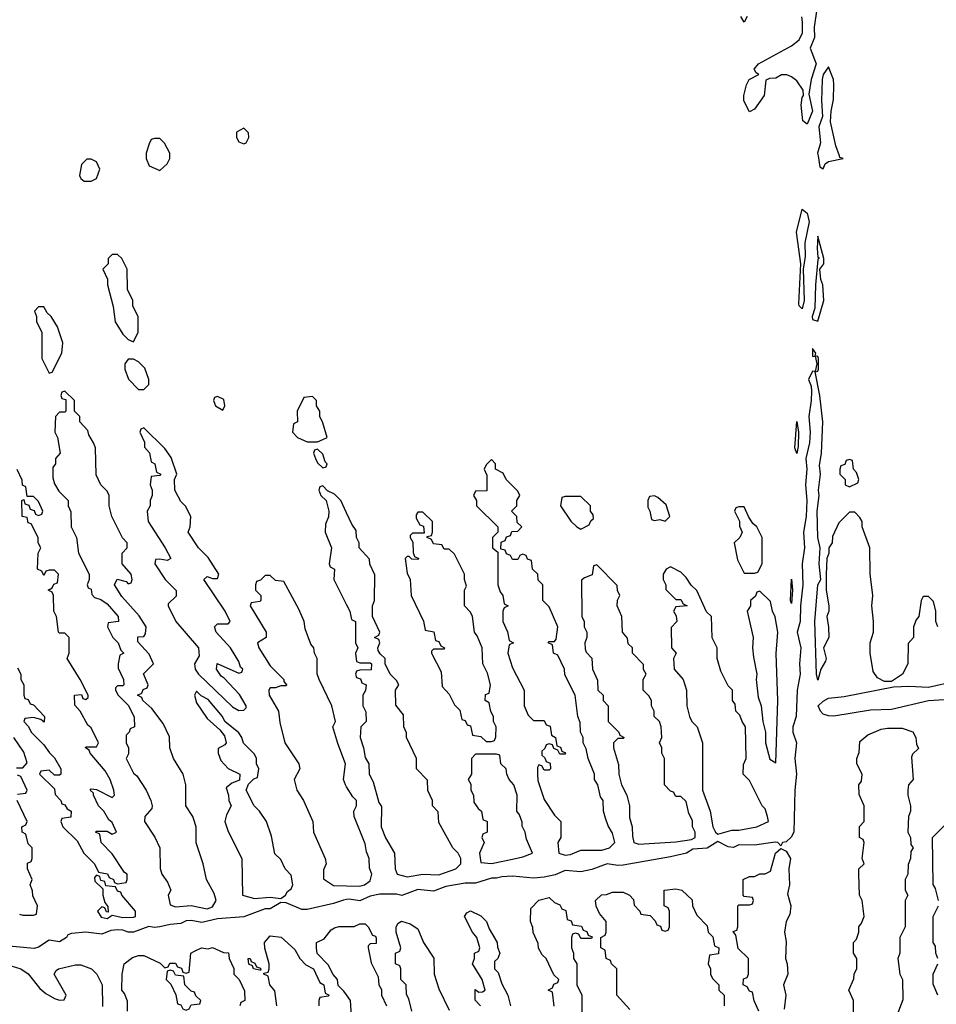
# Model space of a CAD drawing. Header units: inches. Extents: x 2769379 to 2883802, y 684208 to 828654.
# Tile 221 of 256: x 2838758 to 2842240, y 756776 to 760518. Entities that reach past the tile are written whole.
import ezdxf

# ---------------------------------------------------------------- set-up
doc = ezdxf.new("R2010")
doc.units = ezdxf.units.IN
doc.header["$MEASUREMENT"] = 0
for name, color, linetype in [('C8735', 7, 'Continuous'), ('C8736', 7, 'Continuous'), ('C8745', 7, 'Continuous'), ('C8746', 7, 'Continuous')]:
    doc.layers.add(name, color=color, linetype=linetype)

msp = doc.modelspace()

# ---------------------------------------------------------------- linework, layer by layer
at = {"layer": 'C8735', "color": 2, "elevation": 2}
for points in [[(2839238, 760000), (2839238, 759990), (2839250, 759962), (2839290, 759944.7), (2839318, 759970), (2839328, 759990), (2839328, 760000)], [(2838750, 758054), (2838762, 758030), (2838762, 758010), (2838774, 757990), (2838774, 757950), (2838778, 757938), (2838790, 757934), (2838798, 757918), (2838810, 757914), (2838852, 757870), (2838851.6, 757848.4), (2838838, 757858), (2838810, 757866), (2838778, 757862), (2838774, 757850), (2838792, 757832), (2838802, 757810), (2838850, 757762), (2838870.9, 757730.9), (2838890, 757712), (2838914, 757670), (2838914, 757650), (2838910, 757646), (2838890, 757646), (2838870, 757666), (2838838, 757662), (2838834, 757650), (2838890, 757594), (2838892.7, 757572.7), (2838914, 757550), (2838918, 757538), (2838930, 757534), (2838938, 757518), (2838954, 757510), (2838952.7, 757487.3), (2838918, 757482), (2838914, 757470), (2838922, 757450), (2838976.9, 757396.9), (2839002, 757350), (2839042, 757310), (2839058, 757278), (2839091.6, 757271.6), (2839098, 757258), (2839114, 757250), (2839118, 757238), (2839130, 757234), (2839162, 757238), (2839166, 757250), (2839166, 757270), (2839156.4, 757276.4), (2839110, 757348), (2839068, 757390), (2839062, 757422), (2839046, 757430), (2839050, 757434), (2839090, 757434), (2839110, 757422), (2839126, 757430), (2839110, 757466), (2839096.4, 757476.4), (2839078, 757510), (2839058, 757530), (2839038, 757570), (2839038, 757578), (2839026, 757590), (2839030, 757594), (2839050, 757592), (2839110, 757562), (2839118, 757570), (2839115.3, 757590), (2839102, 757630), (2839083.1, 757663.1), (2839026, 757730), (2839022, 757742), (2839008, 757750), (2839010, 757754), (2839050, 757754), (2839058, 757770), (2839030, 757826), (2839016.4, 757836.4), (2838988, 757890), (2838967.3, 757912.7), (2838966, 757950), (2838992.7, 757952.7), (2838998, 757938), (2839010, 757934), (2839018, 757942), (2839018, 757950), (2838988, 758010), (2838938, 758090), (2838946, 758110), (2838946, 758170), (2838930, 758186), (2838910, 758186), (2838906, 758190), (2838898, 758250), (2838888, 758270), (2838886, 758330), (2838882, 758342), (2838866, 758350), (2838882, 758358), (2838887.3, 758372.7), (2838902, 758378), (2838906, 758410), (2838890, 758426), (2838870, 758426), (2838858, 758422), (2838850, 758406), (2838842, 758422), (2838826, 758430), (2838828, 758490), (2838838, 758510), (2838828, 758530), (2838828, 758550), (2838802, 758602), (2838790, 758606), (2838786, 758626), (2838768, 758630), (2838766, 758690), (2838774, 758694), (2838778, 758678), (2838792.7, 758672.7), (2838798, 758658), (2838812.7, 758652.7), (2838818, 758638), (2838830, 758634), (2838842, 758638), (2838846, 758650), (2838830, 758686), (2838810, 758706), (2838786, 758706), (2838782, 758742), (2838768.4, 758748.4), (2838767.3, 758767.3), (2838748.4, 758808.4)], [(2840000, 758643.5), (2839978, 758690), (2839954.6, 758714.6), (2839927.3, 758727.3), (2839910, 758746), (2839898, 758742), (2839894, 758730), (2839902, 758710), (2839922, 758690), (2839932, 758650), (2839931.6, 758628.4), (2839919.6, 758600.4), (2839918, 758570), (2839942, 758510), (2839934, 758450), (2839938, 758438), (2839954, 758430), (2839952, 758390), (2840000, 758294)], [(2840000, 757602.5), (2839995.3, 757610), (2839988.7, 757630), (2839995.3, 757690), (2839966.3, 757766.3), (2839948, 757830), (2839958, 757850), (2839944, 757910), (2839895.3, 758010), (2839888.4, 758031.6), (2839888, 758090), (2839878, 758110), (2839875.3, 758130), (2839864, 758144), (2839843.1, 758203.1), (2839839, 758230), (2839818, 758278), (2839762, 758382), (2839730, 758386), (2839710, 758406), (2839690, 758406), (2839672.7, 758387.3), (2839658, 758382), (2839654, 758370), (2839654, 758350), (2839674, 758330), (2839674, 758310), (2839670, 758306), (2839638, 758302), (2839634, 758290), (2839694, 758190), (2839694, 758170), (2839662, 758150), (2839666, 758130), (2839710, 758062), (2839762, 758010), (2839762, 758002), (2839772, 757990), (2839770, 757986), (2839750, 757986), (2839730, 757978), (2839710, 757978), (2839704.7, 757970), (2839706, 757950), (2839741, 757890), (2839746.4, 757846.4), (2839764.7, 757770), (2839818, 757690), (2839822, 757670), (2839801, 757630), (2839811, 757590), (2839836, 757550), (2839872, 757470), (2839874, 757430), (2839918, 757330), (2839922, 757310), (2839912.7, 757287.3), (2839912.7, 757252.7), (2839950, 757227.3), (2840000, 757226.1)], [(2838746, 757674), (2838770, 757674), (2838786, 757694), (2838773.6, 757733.6), (2838735.3, 757790)], [(2838750, 757574), (2838782, 757578), (2838786, 757590), (2838762, 757642), (2838750, 757646)], [(2838758, 757118), (2838770, 757114), (2838810, 757114), (2838822, 757118), (2838826, 757150), (2838808.4, 757188.4), (2838807.3, 757207.3), (2838798, 757230), (2838806, 757250), (2838788, 757290), (2838788.4, 757311.6), (2838802, 757318), (2838806, 757330), (2838806, 757370), (2838790, 757386), (2838782, 757422), (2838768, 757430), (2838766, 757450), (2838782, 757458), (2838786, 757470), (2838748, 757550)], [(2840000, 757173.6), (2839988.2, 757171.8), (2839950, 757158.4), (2839850, 757135.6), (2839830, 757136.2), (2839770, 757161.2), (2839750, 757162), (2839710, 757138), (2839690, 757138), (2839610, 757107.8), (2839510, 757100.9), (2839450, 757086.6), (2839410, 757094.5), (2839390, 757092.7), (2839370, 757082.9), (2839330, 757079.5), (2839290, 757069.6), (2839270, 757067.3), (2839248.1, 757071.9), (2839190, 757049.6), (2839170, 757049.6), (2839150, 757058), (2839130, 757059.3), (2839104, 757056), (2839070, 757042), (2839010, 757049.4), (2838954.8, 757045.2), (2838940.7, 757039.3), (2838936, 757030), (2838910, 757013.2), (2838870, 757019.3), (2838830, 756992.7), (2838812.8, 756987.2), (2838690, 756999.5)], [(2840000, 756811.8), (2839990, 756826), (2839967.3, 756847.3), (2839966, 756870), (2839948.4, 756888.4), (2839930, 756926), (2839888.4, 756968.4), (2839886, 756990), (2839886, 757010), (2839915.3, 757024.7), (2839941.2, 757058.8), (2839953.6, 757066.4), (2839970, 757070.8), (2840000, 757071.2)], [(2839735.3, 756770), (2839727.3, 756827.3), (2839708, 756850), (2839702, 756882), (2839686, 756890), (2839686, 756894), (2839702, 756898), (2839706, 756910), (2839706, 756930), (2839688.9, 756988.9), (2839688.7, 757010), (2839710, 757036), (2839751, 757031), (2839803.6, 756983.6), (2839822, 756950), (2839845.4, 756925.4), (2839874, 756910), (2839898, 756858), (2839914, 756850), (2839918, 756818), (2839934, 756810), (2839930, 756806), (2839898, 756802), (2839894, 756790), (2839894, 756770)], [(2839168, 756750), (2839167.3, 756787.3), (2839156.4, 756816.4), (2839146, 756830), (2839148, 756890), (2839155.3, 756930), (2839186.3, 756953.7), (2839210, 756961), (2839230, 756961), (2839291.6, 756931.6), (2839310, 756914), (2839322, 756918), (2839328.4, 756931.6), (2839350, 756932), (2839358, 756918), (2839372.7, 756912.7), (2839378, 756898), (2839390, 756894), (2839402, 756898), (2839408.7, 756970), (2839422, 756978), (2839449.4, 756990.6), (2839474, 756986), (2839490, 756991.3), (2839532.7, 756972.7), (2839551.6, 756971.6), (2839554, 756950), (2839572, 756912), (2839572, 756890), (2839592, 756870), (2839612.7, 756827.3), (2839614, 756790), (2839598, 756782), (2839594, 756770)], [(2838730, 756920.7), (2838762, 756910), (2838790, 756891), (2838835.3, 756835.3), (2838856.9, 756816.9), (2838890, 756798), (2838910, 756792), (2838927.3, 756792.7), (2838935.3, 756810), (2838888.7, 756890), (2838896.4, 756903.6), (2838906, 756910), (2838970, 756926), (2838990, 756926), (2839030.7, 756910.7), (2839050.8, 756890.8), (2839072, 756850), (2839072.7, 756767.3)]]:
    msp.add_lwpolyline(points, dxfattribs=at)
for points in [[(2839030, 759988), (2839012.7, 759987.3), (2838992.7, 759967.3), (2838985.4, 759925.4), (2838990, 759914), (2839003.6, 759903.6), (2839030, 759904.7), (2839050, 759914), (2839062, 759950), (2839050, 759978)], [(2839130, 759626), (2839110, 759626), (2839094, 759610), (2839094, 759590), (2839074, 759570), (2839092, 759532), (2839092, 759510), (2839112.7, 759427.3), (2839121, 759370), (2839150, 759322), (2839170, 759302), (2839190, 759294), (2839208, 759330), (2839208, 759390), (2839188.4, 759428.4), (2839188, 759450), (2839167.3, 759492.7), (2839166, 759570), (2839146, 759610)], [(2838850, 759426), (2838830, 759426), (2838814, 759410), (2838822, 759390), (2838822, 759370), (2838842, 759330), (2838842, 759230), (2838870, 759174), (2838882, 759178), (2838918, 759250), (2838922, 759290), (2838902, 759350), (2838878, 759390), (2838863.1, 759403.1)], [(2839190, 759228), (2839170, 759228), (2839158, 759210), (2839158, 759190), (2839171.1, 759151.1), (2839210, 759112), (2839230, 759112), (2839248.4, 759131.6), (2839248.7, 759150), (2839233.6, 759193.6), (2839210, 759218)], [(2838930, 759106), (2838918, 759102), (2838914, 759090), (2838918, 759078), (2838934, 759074), (2838934, 759030), (2838930, 759026), (2838910, 759026), (2838894, 759010), (2838892, 758950), (2838902, 758930), (2838912, 758870), (2838894, 758850), (2838894, 758830), (2838883.6, 758816.4), (2838883.6, 758776.4), (2838890, 758754), (2838906.4, 758726.4), (2838942, 758690), (2838942, 758670), (2838952.7, 758647.3), (2838954, 758590), (2838974, 758550), (2838982, 758490), (2839022, 758410), (2839022, 758390), (2839014, 758370), (2839018, 758358), (2839030, 758354), (2839032.7, 758332.7), (2839042, 758322), (2839066, 758314), (2839090, 758298), (2839132, 758250), (2839134, 758230), (2839094, 758226), (2839092, 758210), (2839112, 758170), (2839132, 758150), (2839142, 758122), (2839154, 758110), (2839138, 758102), (2839132, 758070), (2839132.7, 758052.7), (2839152, 758010), (2839154, 757990), (2839150, 757986), (2839130, 757986), (2839122, 757978), (2839122, 757970), (2839132, 757950), (2839171.3, 757911.3), (2839192.7, 757867.3), (2839194, 757830), (2839178, 757822), (2839174, 757810), (2839162, 757798), (2839162, 757770), (2839172, 757750), (2839172, 757728), (2839162, 757710), (2839190, 757654), (2839203.6, 757643.6), (2839238, 757590), (2839256, 757550), (2839262, 757530), (2839259.6, 757520.4), (2839234, 757490), (2839232, 757470), (2839270.9, 757410.9), (2839291, 757370), (2839291.6, 757291.6), (2839298, 757270), (2839319.8, 757239.8), (2839332, 757210), (2839322, 757190), (2839330, 757154), (2839350, 757146), (2839409, 757151), (2839470, 757138.8), (2839490, 757146), (2839504, 757170), (2839496.5, 757196.5), (2839468, 757250), (2839455.3, 757310), (2839428.9, 757388.9), (2839428.4, 757448.4), (2839422, 757470), (2839415.3, 757490), (2839388.7, 757530), (2839388.7, 757610), (2839379, 757650), (2839342, 757710), (2839328, 757750), (2839327.3, 757792.7), (2839303.1, 757843.1), (2839260.4, 757900.4), (2839226, 757930), (2839222, 757942), (2839206, 757950), (2839222, 757958), (2839227.3, 757972.7), (2839242, 757978), (2839246, 757990), (2839228, 758032), (2839266, 758070), (2839250, 758106), (2839207.3, 758152.7), (2839207.3, 758172.7), (2839230, 758174), (2839236.4, 758183.6), (2839238, 758210), (2839212.5, 758252.5), (2839146, 758326), (2839118, 758370), (2839128.4, 758391.6), (2839162, 758382), (2839170, 758374), (2839182, 758378), (2839186, 758390), (2839182, 758410), (2839148, 758450), (2839148, 758490), (2839166, 758510), (2839166, 758530), (2839148.4, 758548.4), (2839108, 758630), (2839098, 758670), (2839098, 758710), (2839090, 758726), (2839066, 758750), (2839048.4, 758788.4), (2839046, 758890), (2839038, 758910), (2839020.4, 758940.4), (2839016.4, 758956.4), (2838986, 758990), (2838986, 759010), (2838966, 759030), (2838966, 759070)], [(2839510, 759086), (2839498, 759082), (2839494, 759070), (2839502, 759050), (2839530, 759034), (2839538, 759050), (2839534, 759074)], [(2839870, 759086), (2839838, 759082), (2839812, 759030), (2839814, 758990), (2839798, 758982), (2839794, 758950), (2839814, 758930), (2839850, 758914), (2839890, 758914), (2839910, 758922), (2839926, 758930), (2839910, 758986), (2839898, 759010), (2839898, 759030), (2839886, 759050), (2839886, 759070)], [(2839230, 758966), (2839218, 758962), (2839214, 758950), (2839232, 758912), (2839232.7, 758892.7), (2839251.6, 758871.6), (2839258, 758838), (2839272, 758830), (2839278, 758798), (2839294, 758790), (2839290, 758786), (2839258, 758782), (2839254, 758750), (2839262, 758730), (2839262, 758710), (2839254, 758690), (2839254, 758670), (2839242, 758650), (2839246, 758610), (2839311.3, 758510), (2839332, 758470), (2839318, 758462), (2839290, 758468), (2839274, 758466), (2839272, 758450), (2839311.3, 758390), (2839352, 758348), (2839352.7, 758327.3), (2839322, 758298), (2839322, 758290), (2839351.3, 758230), (2839438, 758130), (2839439.6, 758100.4), (2839422, 758070), (2839424.7, 758050), (2839438, 758030), (2839566.4, 757906.4), (2839590, 757892), (2839610, 757894), (2839618, 757902), (2839618, 757910), (2839593.6, 757953.6), (2839535.3, 758015.3), (2839523.1, 758023.1), (2839506, 758050), (2839508.7, 758071.3), (2839590, 758034), (2839602, 758038), (2839606, 758050), (2839596.4, 758056.4), (2839590, 758078), (2839559, 758130), (2839504, 758190), (2839498, 758210), (2839510, 758222), (2839550, 758222), (2839558, 758230), (2839539, 758270), (2839458, 758390), (2839470, 758402), (2839490, 758394), (2839510, 758394), (2839514, 758410), (2839473.6, 758473.6), (2839438, 758510), (2839398, 758570), (2839406, 758590), (2839408, 758630), (2839388.4, 758668.4), (2839370, 758686), (2839348, 758730), (2839346, 758770), (2839355.3, 758790), (2839333.6, 758853.6), (2839310, 758888)], [(2839890, 758886), (2839878, 758882), (2839874, 758870), (2839882, 758850), (2839890, 758834), (2839910, 758814), (2839922, 758818), (2839926, 758830), (2839918, 758838), (2839910, 758866)], [(2839430, 757966), (2839422, 757950), (2839430, 757922), (2839470, 757862), (2839518.8, 757818.8), (2839536, 757796), (2839542, 757770), (2839538, 757762), (2839512.7, 757747.3), (2839512, 757730), (2839522, 757702), (2839550, 757672), (2839594, 757650), (2839592.7, 757627.3), (2839563.6, 757616.4), (2839542, 757598), (2839551.1, 757571.1), (2839552, 757550), (2839562, 757530), (2839543.6, 757496.4), (2839538, 757470), (2839550, 757432), (2839602, 757330), (2839604.7, 757190), (2839650, 757178), (2839710, 757182.8), (2839750, 757178), (2839768, 757190), (2839775.3, 757204.7), (2839790, 757214), (2839795.3, 757230), (2839790, 757266), (2839766, 757290), (2839750, 757326), (2839727.3, 757347.3), (2839714.6, 757414.6), (2839695.3, 757470), (2839668.7, 757510), (2839648.7, 757530), (2839618, 757590), (2839627.3, 757612.7), (2839647.3, 757632.7), (2839662, 757638), (2839666, 757670), (2839658, 757690), (2839658, 757710), (2839650, 757726), (2839608, 757768), (2839602, 757790), (2839590, 757808), (2839538, 757850), (2839528, 757870), (2839474.6, 757934.6), (2839448, 757948)], [(2839050, 757266), (2839042, 757258), (2839043.6, 757243.6), (2839074, 757214), (2839074, 757190), (2839082, 757162), (2839092.7, 757147.3), (2839094, 757126), (2839087.3, 757127.3), (2839082, 757142), (2839070, 757146), (2839054, 757130), (2839067.1, 757107.1), (2839090, 757102), (2839110, 757114), (2839150, 757106), (2839190, 757106.8), (2839198, 757110), (2839198, 757130), (2839146, 757190), (2839142, 757202), (2839130, 757206), (2839122, 757222), (2839086, 757226), (2839082, 757242), (2839066, 757246), (2839062, 757262)], [(2839670, 756906), (2839646, 756910), (2839642, 756922), (2839628, 756928), (2839626, 756950), (2839634, 756950), (2839638, 756938), (2839652, 756932), (2839658, 756918), (2839672.7, 756912.7), (2839674, 756906)], [(2839330, 756906), (2839318, 756902), (2839314, 756870), (2839332, 756852), (2839351.6, 756811.6), (2839358, 756778), (2839370, 756774), (2839378, 756758), (2839390, 756754), (2839402, 756758), (2839410, 756774), (2839442, 756778), (2839446, 756790), (2839427.3, 756807.3), (2839422, 756822), (2839410, 756826), (2839386, 756850), (2839382, 756882), (2839350, 756886), (2839342, 756902)]]:
    msp.add_lwpolyline(points, close=True, dxfattribs=at)
at = {"layer": 'C8736', "color": 2, "elevation": 2}
msp.add_lwpolyline([(2839610, 760106), (2839582, 760090), (2839582, 760070), (2839590, 760054), (2839610, 760046), (2839618, 760050), (2839628, 760070), (2839627.3, 760087.3)], close=True, dxfattribs=at)
msp.add_lwpolyline([(2839328, 760000), (2839328, 760010), (2839308.4, 760048.4), (2839290, 760066), (2839270, 760066), (2839258, 760062), (2839250, 760046), (2839238, 760010), (2839238, 760000)], dxfattribs=at)
at = {"layer": 'C8745', "color": 2, "elevation": 2}
for points in [[(2841790.9, 760000), (2841798, 759958), (2841810, 759951.3), (2841818, 759970), (2841830, 759979.3), (2841886, 759990), (2841874, 759994), (2841871.8, 760000)], [(2842246, 758210), (2842238, 758230), (2842238, 758270), (2842230, 758306), (2842210, 758326), (2842190, 758326), (2842182, 758310), (2842174, 758250), (2842163.6, 758236.4), (2842154, 758210), (2842154, 758170), (2842132.7, 758147.3), (2842131.3, 758070), (2842111.3, 758030), (2842070, 758002), (2842043.1, 758003.1), (2842016.4, 758016.4), (2842000.4, 758040.4), (2841988.7, 758110), (2841988.7, 758150), (2842002, 758190), (2842002, 758230), (2841995.3, 758290), (2841999, 758330), (2841988.4, 758411.6), (2841988, 758510), (2841958, 758590), (2841958, 758610), (2841950, 758626), (2841930, 758646), (2841910, 758646), (2841870, 758606), (2841846, 758554), (2841844.7, 758530), (2841832, 758510), (2841832, 758490), (2841824.7, 758470), (2841822, 758410), (2841822, 758350), (2841831.3, 758290), (2841831.3, 758270), (2841824.7, 758250), (2841831.1, 758208.9), (2841831.3, 758170), (2841812, 758130), (2841822, 758090), (2841819.6, 758080.4), (2841802, 758050), (2841790, 758008), (2841785.2, 758030), (2841778.4, 758230), (2841789.7, 758370.3), (2841802, 758390), (2841795.3, 758450), (2841799, 758510), (2841789.6, 758549.6), (2841787.6, 758650), (2841794.5, 758710), (2841792.7, 758730), (2841799.5, 758790), (2841796.6, 758823.4), (2841803.7, 758870), (2841809.6, 758990), (2841798, 759090), (2841780.4, 759179.6), (2841790, 759182), (2841792.7, 759190), (2841792.3, 759230), (2841790, 759238), (2841780.4, 759240.4), (2841782, 759250), (2841770, 759268), (2841770, 759238), (2841779.6, 759239.6), (2841786, 759210), (2841779.6, 759180.4), (2841770, 759182), (2841754, 759150), (2841764.4, 759124.4), (2841766.1, 759106.1), (2841765.2, 759070), (2841755.6, 759010), (2841761.3, 758950), (2841758, 758910), (2841744.8, 758850), (2841747.9, 758810), (2841743.5, 758750), (2841748.7, 758690), (2841745.8, 758630), (2841735.5, 758570), (2841739.2, 758510), (2841730.2, 758450), (2841732.7, 758370), (2841724.4, 758290), (2841723.5, 758230), (2841711.4, 758190), (2841725.2, 758130), (2841719.8, 758070), (2841723.5, 758030), (2841711.4, 757970), (2841708.3, 757870), (2841695.2, 757830), (2841695.5, 757810), (2841709.2, 757769.2), (2841702, 757710), (2841709.3, 757650), (2841703, 757590), (2841698.5, 757430), (2841688.7, 757411.3), (2841670, 757393.7), (2841656, 757390), (2841650, 757378), (2841638, 757390), (2841628.5, 757391.5), (2841550, 757381.1), (2841490, 757382), (2841470, 757371.8), (2841450, 757374.5), (2841410, 757394), (2841370, 757369.6), (2841314.8, 757365.2), (2841291.3, 757350), (2841230, 757336.2), (2841050, 757305.1), (2841030, 757303.5), (2840990, 757309.6), (2840931.8, 757288.2), (2840890, 757279.7), (2840830, 757284.5), (2840792.1, 757267.9), (2840750, 757258.5), (2840710, 757255.1), (2840630, 757262.4), (2840590, 757260.7), (2840570, 757254.5), (2840550, 757254.5), (2840490, 757236.2), (2840450, 757236.2), (2840377.1, 757222.9), (2840330, 757206), (2840270, 757212.3), (2840210.4, 757189.6), (2840190, 757194), (2840126.2, 757193.8), (2840090, 757187), (2840050, 757169.4), (2840010, 757175.1), (2840000, 757173.6)], [(2840000, 758294), (2840012, 758270), (2840018, 758238), (2840034, 758230), (2840034, 758150), (2840042, 758130), (2840034, 758110), (2840038, 758078), (2840050, 758074), (2840090, 758074), (2840094, 758070), (2840092.7, 758047.3), (2840050, 758046), (2840038, 758042), (2840034, 758030), (2840038, 758018), (2840052.7, 758012.7), (2840058, 757998), (2840074, 757990), (2840071.6, 757968.4), (2840062, 757950), (2840062, 757910), (2840072.7, 757887.3), (2840074, 757850), (2840054, 757830), (2840052, 757790), (2840064.7, 757750), (2840070, 757714), (2840084.7, 757690), (2840086, 757650), (2840100.7, 757620.7), (2840122.8, 757542.8), (2840132.7, 757527.3), (2840131.3, 757450), (2840147.9, 757407.9), (2840182, 757350), (2840184.7, 757290), (2840192, 757270), (2840230, 757260.7), (2840289.2, 757270.8), (2840350, 757267.7), (2840415.3, 757290), (2840434, 757310), (2840434, 757330), (2840424, 757350), (2840404, 757370), (2840350, 757466), (2840347.3, 757507.3), (2840326, 757530), (2840326, 757550), (2840308.4, 757588.4), (2840307.3, 757627.3), (2840266, 757670), (2840266, 757710), (2840228, 757790), (2840227.3, 757807.3), (2840218, 757830), (2840216.4, 757876.4), (2840187.3, 757912.7), (2840186, 757970), (2840198, 757990), (2840190, 758006), (2840166, 758030), (2840146, 758070), (2840146, 758090), (2840127.3, 758107.3), (2840120.4, 758120.4), (2840118, 758130), (2840126, 758150), (2840122, 758162), (2840106, 758170), (2840122, 758178), (2840126, 758190), (2840098, 758250), (2840098, 758290), (2840106, 758310), (2840107.3, 758407.3), (2840088.4, 758448.4), (2840087.3, 758467.3), (2840048, 758510), (2840048, 758530), (2840038, 758550), (2840036.4, 758576.4), (2840020.4, 758600.4), (2840000, 758643.5)], [(2842390, 757940.5), (2842210, 757929.6), (2842070, 757895.6), (2841990, 757893), (2841851.3, 757871.3), (2841830, 757871.6), (2841810, 757878), (2841799.5, 757890), (2841791.8, 757910), (2841810, 757928.2), (2841830, 757939.3), (2841890, 757946), (2842078, 757982), (2842135.1, 757984.9), (2842210, 757980.4), (2842310, 758003.8)], [(2841926, 756650), (2841926, 756790), (2841908, 756830), (2841927.3, 756872.7), (2841928.4, 756891.6), (2841938, 756910), (2841938, 756950), (2841926, 756970), (2841926, 757010), (2841936.4, 757023.6), (2841946, 757050), (2841946, 757070), (2841956.4, 757083.6), (2841966, 757110), (2841958, 757170), (2841948, 757190), (2841946, 757270), (2841946, 757290), (2841966, 757310), (2841958, 757330), (2841966, 757390), (2841962, 757402), (2841948, 757410), (2841948.4, 757451.6), (2841966, 757470), (2841966, 757530), (2841947.3, 757572.7), (2841946, 757610), (2841956.4, 757623.6), (2841958, 757650), (2841938, 757690), (2841938, 757710), (2841947.3, 757732.7), (2841950, 757774), (2841980.2, 757799.8), (2842030, 757821), (2842054.6, 757825.4), (2842110, 757824.7), (2842151, 757811), (2842162, 757790), (2842164.7, 757764.7), (2842172, 757748), (2842150, 757726), (2842145.4, 757714.6), (2842152, 757630), (2842134, 757610), (2842132, 757590), (2842132, 757570), (2842142, 757530), (2842142, 757510), (2842134, 757490), (2842132, 757430), (2842142, 757410), (2842143.6, 757383.6), (2842152, 757370), (2842143.6, 757356.4), (2842142, 757330), (2842132.7, 757307.3), (2842132, 757270), (2842122, 757250), (2842122, 757210), (2842132, 757190), (2842122, 757170), (2842122, 757070), (2842102, 757030), (2842102, 756970), (2842094, 756950), (2842102, 756890), (2842112, 756870), (2842112.7, 756792.7), (2842074, 756690)], [(2840000, 757226.1), (2840050, 757224.9), (2840068, 757230), (2840090, 757244.7), (2840095.3, 757270), (2840087.3, 757292.7), (2840086, 757330), (2840075.3, 757355.3), (2840070, 757386), (2840028.7, 757490), (2840028, 757510), (2840038, 757530), (2840038, 757550), (2840024, 757564), (2840000, 757602.5)], [(2842248, 757170), (2842236.4, 757216.4), (2842228.4, 757231.6), (2842226, 757410), (2842286, 757470)], [(2841566, 756750), (2841548.4, 756788.4), (2841542, 756822), (2841530, 756826), (2841522, 756842), (2841506, 756850), (2841507.3, 756872.7), (2841522, 756878), (2841526, 756890), (2841526, 756950), (2841487.3, 756987.3), (2841478, 757038), (2841468, 757052), (2841482, 757058), (2841486, 757070), (2841486, 757150), (2841490, 757154), (2841530, 757154), (2841542, 757158), (2841546, 757170), (2841542, 757182), (2841510, 757186), (2841506, 757190), (2841506, 757250), (2841530, 757262), (2841550, 757262), (2841570, 757272), (2841590, 757272), (2841610, 757282), (2841629.6, 757350.4), (2841650, 757368), (2841670, 757358), (2841685.7, 757330), (2841680.3, 757290), (2841682, 757230), (2841675.4, 757195.4), (2841688, 757150), (2841683.2, 757116.8), (2841670.3, 757090), (2841663.1, 757050), (2841670, 757014), (2841667, 756950), (2841672.9, 756930), (2841675.5, 756890), (2841659.6, 756850), (2841669, 756810), (2841662.4, 756757.6)], [(2841076.4, 756756.4), (2841026, 756810), (2841026, 756910), (2841006, 756930), (2841002, 756942), (2840986, 756950), (2840982, 756982), (2840966, 756990), (2840966, 757030), (2840982, 757038), (2840986, 757050), (2840986, 757090), (2840960.4, 757120.4), (2840948.4, 757148.4), (2840946, 757170), (2840968.4, 757191.6), (2840987.3, 757192.7), (2841010, 757202), (2841050, 757202), (2841074, 757190), (2841090, 757174), (2841092.7, 757152.7), (2841114, 757130), (2841118, 757118), (2841152.7, 757112.7), (2841172.7, 757092.7), (2841178, 757078), (2841192.7, 757072.7), (2841198, 757058), (2841210, 757054), (2841222, 757058), (2841226, 757070), (2841226, 757130), (2841222, 757142), (2841206, 757150), (2841206, 757210), (2841250, 757214), (2841274, 757210), (2841312.7, 757172.7), (2841314, 757150), (2841330, 757114), (2841370, 757074), (2841374, 757050), (2841391.6, 757031.6), (2841398, 756998), (2841414, 756990), (2841412.7, 756967.3), (2841378, 756962), (2841374, 756930), (2841382, 756910), (2841382, 756890), (2841390, 756874), (2841414, 756850), (2841414, 756830), (2841434, 756810), (2841434, 756770)], [(2840788.4, 756768.4), (2840782, 756822), (2840766, 756830), (2840782, 756838), (2840787.3, 756852.7), (2840802, 756858), (2840806, 756870), (2840787.3, 756887.3), (2840758, 756950), (2840743.1, 756963.1), (2840728.4, 756988.4), (2840727.3, 757007.3), (2840708.4, 757048.4), (2840707.3, 757067.3), (2840698, 757090), (2840700.4, 757139.6), (2840730, 757171.3), (2840770, 757182), (2840790, 757162), (2840810, 757154), (2840818, 757138), (2840832.7, 757132.7), (2840838, 757098), (2840852.7, 757092.7), (2840858, 757078), (2840892.7, 757072.7), (2840898, 757058), (2840912.7, 757052.7), (2840918, 757038), (2840932.7, 757032.7), (2840930, 757026), (2840890, 757026), (2840882, 757042), (2840870, 757046), (2840858, 757042), (2840854, 757030), (2840854, 756990), (2840862, 756970), (2840862, 756950), (2840874, 756930), (2840874, 756850), (2840894, 756810), (2840894, 756730)], [(2842246, 756950), (2842238, 756970), (2842236.4, 756996.4), (2842228, 757010), (2842228, 757110), (2842248, 757150)], [(2840508, 756770), (2840488, 756792), (2840488, 756832), (2840502, 756822), (2840516.4, 756823.6), (2840526, 756830), (2840515.3, 756870), (2840478, 756930), (2840486, 756950), (2840486, 756970), (2840502, 756978), (2840506, 756990), (2840495.3, 757030), (2840478, 757050), (2840448, 757110), (2840456.4, 757123.6), (2840470, 757131), (2840510, 757112), (2840530.9, 757090.9), (2840542, 757062), (2840572, 757010), (2840572.7, 756992.7), (2840582, 756970), (2840574, 756950), (2840562, 756938), (2840562, 756910), (2840576, 756896), (2840590, 756854), (2840612, 756810), (2840622, 756770)], [(2840000, 757071.2), (2840028.4, 757071.6), (2840050, 757082), (2840070, 757082), (2840082, 757070), (2840098, 757038), (2840110, 757034), (2840112.7, 757027.3), (2840112.7, 757007.3), (2840090, 757006), (2840082, 756998), (2840082, 756990), (2840092.7, 756932.7), (2840119.6, 756879.6), (2840122, 756850), (2840132, 756832), (2840132, 756810), (2840152, 756770)], [(2840248, 756750), (2840236.4, 756796.4), (2840227.3, 756812.7), (2840226, 756850), (2840206, 756870), (2840206, 756910), (2840202, 756922), (2840186, 756930), (2840186, 756970), (2840202, 756978), (2840206, 756990), (2840188, 757050), (2840188, 757070), (2840196.4, 757083.6), (2840208.9, 757091.1), (2840242, 757082), (2840270, 757062), (2840292, 757010), (2840331.6, 756951.6), (2840332, 756890), (2840350, 756834), (2840390, 756754)], [(2842246, 756810), (2842228.4, 756851.6), (2842228, 756890), (2842246, 756930)], [(2840000, 756494), (2840010, 756494), (2840018, 756478), (2840050, 756474), (2840070, 756454), (2840090, 756454), (2840098, 756470), (2840090, 756486), (2840067.3, 756507.3), (2840050, 756546), (2840026, 756570), (2840026, 756610), (2840038, 756630), (2840038, 756670), (2840034.6, 756694.6), (2840018, 756730), (2840015.3, 756790), (2840000, 756811.8)]]:
    msp.add_lwpolyline(points, dxfattribs=at)
at = {"layer": 'C8745', "color": 2}
for points, elevation in [([(2841730, 759419.5), (2841719.5, 759430), (2841718.4, 759438.4), (2841725.6, 759590), (2841708.4, 759710), (2841730, 759798), (2841750, 759782), (2841757.5, 759750), (2841740.3, 759670), (2841742.5, 759617.5), (2841734.9, 759570), (2841738.3, 759450)], -2), ([(2841790, 759695.3), (2841787.4, 759650), (2841790, 759614), (2841794, 759614), (2841794, 759610), (2841790, 759606), (2841781.1, 759510), (2841778.9, 759421.1), (2841768, 759390), (2841770, 759378), (2841790, 759372), (2841813.2, 759450), (2841809.3, 759510), (2841801.2, 759530), (2841798, 759570), (2841813.2, 759590), (2841813.2, 759610)], 2), ([(2841710, 758869), (2841702.4, 758890), (2841710, 758991), (2841717.1, 758950), (2841715.8, 758895.8)], -2), ([(2840550, 758846), (2840530, 758826), (2840522, 758810), (2840532.7, 758787.3), (2840532.7, 758727.3), (2840490, 758726), (2840482, 758710), (2840494, 758690), (2840494, 758670), (2840574, 758590), (2840574, 758570), (2840554, 758550), (2840554, 758510), (2840574, 758494), (2840574, 758370), (2840583.6, 758343.6), (2840594, 758330), (2840598, 758298), (2840614, 758290), (2840598, 758282), (2840594, 758270), (2840594, 758230), (2840611.6, 758191.6), (2840618, 758158), (2840634, 758150), (2840618, 758142), (2840612, 758110), (2840630, 758054), (2840674, 757970), (2840674, 757910), (2840690, 757874), (2840710, 757854), (2840750, 757854), (2840758, 757838), (2840772.7, 757832.7), (2840778, 757798), (2840794, 757790), (2840798, 757758), (2840812.7, 757752.7), (2840818, 757738), (2840831.6, 757731.6), (2840830, 757726), (2840810, 757726), (2840802, 757742), (2840787.3, 757747.3), (2840782, 757762), (2840770, 757766), (2840758, 757762), (2840752.7, 757747.3), (2840742, 757738), (2840742, 757722), (2840752.7, 757712.7), (2840758, 757698), (2840772.7, 757692.7), (2840774, 757670), (2840770, 757666), (2840750, 757666), (2840742, 757682), (2840730, 757686), (2840724.7, 757675.3), (2840724.7, 757650), (2840726.4, 757626.4), (2840750, 757554), (2840790, 757494), (2840814, 757470), (2840814, 757410), (2840802, 757390), (2840806, 757350), (2840830, 757342.8), (2840850, 757345.5), (2840890, 757361), (2840970, 757362), (2840998, 757370), (2841019, 757390), (2841010, 757426), (2840993.6, 757453.6), (2840983.1, 757483.1), (2840975.3, 757510), (2840974, 757550), (2840964, 757564), (2840954, 757610), (2840942, 757630), (2840942, 757650), (2840918, 757710), (2840910, 757746), (2840898, 757770), (2840898, 757790), (2840888, 757810), (2840887.3, 757847.3), (2840878, 757870), (2840868, 757950), (2840828.4, 758028.4), (2840828, 758050), (2840802, 758102), (2840786, 758110), (2840782, 758142), (2840766, 758150), (2840770, 758154), (2840790, 758154), (2840796.4, 758163.6), (2840802, 758210), (2840770, 758286), (2840746, 758310), (2840746, 758370), (2840727.3, 758387.3), (2840726, 758410), (2840706, 758430), (2840702, 758462), (2840687.3, 758467.3), (2840682, 758482), (2840670, 758486), (2840658, 758482), (2840650, 758466), (2840630, 758466), (2840622, 758482), (2840607.3, 758487.3), (2840602, 758502), (2840586, 758506), (2840587.3, 758532.7), (2840602, 758538), (2840607.3, 758552.7), (2840622, 758558), (2840627.3, 758572.7), (2840650, 758574), (2840666, 758590), (2840647.3, 758607.3), (2840646, 758630), (2840626, 758650), (2840646, 758670), (2840646, 758690), (2840658, 758710), (2840650, 758726), (2840606, 758770), (2840594.6, 758794.6), (2840566, 758810), (2840566, 758830)], 2), ([(2841910, 758846), (2841898, 758842), (2841892.7, 758827.3), (2841878, 758822), (2841874, 758810), (2841874, 758790), (2841894, 758770), (2841894, 758750), (2841910, 758742), (2841942, 758758), (2841946, 758770), (2841936.4, 758796.4), (2841926, 758810), (2841922, 758842)], 2), ([(2840890, 758706), (2840830, 758706), (2840818, 758702), (2840812, 758670), (2840851.6, 758611.6), (2840874, 758590), (2840890, 758582), (2840922, 758598), (2840927.3, 758612.7), (2840938, 758622), (2840936.4, 758636.4), (2840926, 758650), (2840926, 758670)], 2), ([(2841170, 758708), (2841150, 758706), (2841144.7, 758690), (2841144.7, 758664.7), (2841152, 758650), (2841158, 758618), (2841170, 758614), (2841190, 758618), (2841210, 758612), (2841228, 758630), (2841214, 758674), (2841182, 758702)], 2), ([(2840290, 758646), (2840270, 758646), (2840263.6, 758636.4), (2840263.6, 758623.6), (2840278, 758598), (2840292.7, 758592.7), (2840294, 758566), (2840250, 758566), (2840242, 758558), (2840242, 758550), (2840252, 758532), (2840252.7, 758492.7), (2840258, 758478), (2840274, 758470), (2840270, 758466), (2840248, 758468), (2840238, 758478), (2840230, 758478), (2840222, 758470), (2840230, 758414), (2840242, 758390), (2840244.7, 758330), (2840291.6, 758231.6), (2840298, 758198), (2840331.1, 758191.1), (2840338, 758158), (2840350, 758154), (2840358, 758138), (2840372, 758130), (2840370, 758126), (2840330, 758126), (2840322, 758118), (2840322, 758110), (2840359.6, 758039.6), (2840363.6, 757983.6), (2840390, 757954), (2840410, 757914), (2840430, 757894), (2840438, 757858), (2840450, 757854), (2840458, 757838), (2840470, 757834), (2840478, 757798), (2840510, 757794), (2840530, 757774), (2840550, 757774), (2840562, 757778), (2840567.3, 757792.7), (2840568, 757830), (2840558, 757850), (2840558, 757870), (2840548.4, 757888.4), (2840542, 757922), (2840526, 757930), (2840527.3, 757952.7), (2840542, 757958), (2840546, 757990), (2840534.6, 758034.6), (2840518, 758070), (2840515.3, 758130), (2840496.4, 758176.4), (2840486, 758190), (2840478, 758250), (2840470, 758266), (2840448, 758290), (2840448, 758350), (2840455.3, 758364.7), (2840448, 758390), (2840448, 758410), (2840410, 758486), (2840390, 758506), (2840370, 758506), (2840362, 758522), (2840330, 758526), (2840322, 758542), (2840306, 758550), (2840306, 758554), (2840322, 758558), (2840326, 758570), (2840326, 758610)], 2), ([(2841510, 758666), (2841490, 758666), (2841478, 758662), (2841474, 758650), (2841492, 758612), (2841492.7, 758592.7), (2841502, 758570), (2841494, 758550), (2841472, 758530), (2841485.4, 758465.4), (2841510, 758414), (2841550, 758414), (2841562, 758418), (2841578, 758450), (2841578, 758550), (2841558, 758590), (2841543.1, 758603.1), (2841526, 758630)], 2), ([(2840950, 758446), (2840938, 758442), (2840932.7, 758407.3), (2840903.6, 758396.4), (2840892.7, 758387.3), (2840894, 758250), (2840902, 758230), (2840902, 758210), (2840912, 758190), (2840912, 758170), (2840904.7, 758150), (2840906.4, 758126.4), (2840910, 758114), (2840931.6, 758091.6), (2840934, 758050), (2840952.7, 758007.3), (2840954, 757970), (2840974, 757950), (2840974, 757930), (2840994, 757910), (2840994, 757850), (2841034, 757810), (2841038, 757798), (2841054, 757790), (2841050, 757786), (2841030, 757786), (2841014, 757770), (2841014, 757750), (2841032.7, 757687.3), (2841034, 757650), (2841044.7, 757610), (2841064.7, 757570), (2841074, 757530), (2841074, 757486), (2841084.7, 757450), (2841085.4, 757414.6), (2841091.3, 757390), (2841110, 757384.4), (2841170, 757388.5), (2841250, 757393), (2841310, 757402), (2841324, 757410), (2841324, 757430), (2841314, 757450), (2841313.6, 757473.6), (2841300.4, 757500.4), (2841290, 757546), (2841270, 757566), (2841250, 757566), (2841242, 757582), (2841230, 757586), (2841208, 757610), (2841208, 757710), (2841198, 757730), (2841198, 757750), (2841188.7, 757770), (2841198, 757790), (2841195.3, 757830), (2841188, 757850), (2841168, 757870), (2841168, 757890), (2841158, 757910), (2841158, 757930), (2841148.4, 757948.4), (2841126, 757970), (2841126, 758010), (2841138, 758030), (2841128.4, 758048.4), (2841127.3, 758067.3), (2841086, 758110), (2841086, 758130), (2841070, 758146), (2841067.3, 758167.3), (2841048, 758190), (2841046, 758250), (2841028, 758290), (2841028.4, 758311.6), (2841038, 758330), (2841028.4, 758348.4), (2841027.3, 758367.3)], 2), ([(2841230, 758438), (2841214, 758430), (2841202, 758410), (2841202, 758390), (2841212, 758370), (2841212.7, 758352.7), (2841250, 758314), (2841270, 758314), (2841278, 758298), (2841294, 758290), (2841250, 758286), (2841242, 758270), (2841252, 758252), (2841254, 758230), (2841232.7, 758207.3), (2841234, 758130), (2841252, 758110), (2841242, 758090), (2841244.7, 758050), (2841278, 758010), (2841291.3, 757970), (2841292, 757910), (2841302, 757870), (2841312, 757850), (2841331.3, 757830), (2841351.3, 757770), (2841352, 757590), (2841381, 757510), (2841391.3, 757450), (2841401, 757430), (2841410, 757422.8), (2841462.9, 757437.1), (2841490, 757437.3), (2841558, 757450), (2841602, 757470), (2841599, 757490), (2841590, 757518), (2841578, 757530), (2841530, 757626), (2841506, 757650), (2841507.3, 757687.3), (2841518, 757710), (2841515.3, 757830), (2841502, 757850), (2841494, 757874), (2841478, 757890), (2841476.4, 757916.4), (2841466, 757930), (2841466, 757970), (2841450, 757986), (2841421.2, 758041.2), (2841408, 758090), (2841408, 758130), (2841388.9, 758168.9), (2841386, 758250), (2841367.3, 758267.3), (2841330, 758348), (2841309, 758369), (2841290, 758398), (2841270, 758418)], 2), ([(2841690, 758299), (2841685.6, 758310), (2841690, 758391.3), (2841693.7, 758350)], -2), ([(2841570, 758346), (2841558, 758342), (2841552.7, 758327.3), (2841534, 758310), (2841534, 758290), (2841522, 758270), (2841544.7, 758170), (2841542, 758130), (2841545.4, 758094.6), (2841558, 758030), (2841556, 758010), (2841563.5, 757943.5), (2841574.8, 757910), (2841581, 757850), (2841591, 757810), (2841591.3, 757770), (2841607.1, 757707.1), (2841630, 757694), (2841637.6, 757930), (2841631.6, 758108.4), (2841638, 758190), (2841628.4, 758248.4), (2841618, 758270), (2841610, 758306)], 2), ([(2840570, 757726), (2840490, 757726), (2840474, 757710), (2840474, 757650), (2840462, 757630), (2840472, 757612), (2840472, 757590), (2840482, 757570), (2840483.6, 757543.6), (2840499.6, 757519.6), (2840512, 757510), (2840518, 757478), (2840534, 757470), (2840534, 757430), (2840518, 757422), (2840514, 757410), (2840522, 757390), (2840504.7, 757350), (2840510, 757314), (2840550, 757311.3), (2840630, 757327.3), (2840670, 757336), (2840706, 757350), (2840683.1, 757403.1), (2840678, 757430), (2840667.3, 757452.7), (2840667.3, 757467.3), (2840656.4, 757496.4), (2840646, 757510), (2840648, 757570), (2840635.3, 757610), (2840618, 757630), (2840608, 757650), (2840606, 757670), (2840586, 757690), (2840582, 757722)], 2)]:
    msp.add_lwpolyline(points, close=True, dxfattribs=dict(at, elevation=elevation))
at = {"layer": 'C8746', "color": 2}
for points, elevation in [([(2841522, 760530), (2841510, 760508.7), (2841498, 760530)], -2), ([(2841784.9, 760550), (2841776.5, 760490), (2841777.4, 760450), (2841760.5, 760410), (2841783.5, 760350), (2841764.2, 760290), (2841755.2, 760235.2), (2841770.2, 760170), (2841750, 760121.2), (2841732.9, 760132.9), (2841726.6, 760193.4), (2841730, 760222), (2841735.3, 760230), (2841734, 760250), (2841710, 760286), (2841690, 760301.2), (2841672, 760308), (2841651.6, 760308.4), (2841630, 760295.3), (2841606, 760294), (2841592, 760288), (2841586, 760230), (2841550, 760178), (2841530, 760168), (2841509, 760210), (2841509, 760230), (2841519, 760270), (2841529.1, 760290.9), (2841566, 760310), (2841555.3, 760315.3), (2841548, 760330), (2841564, 760350), (2841690, 760418.8), (2841719.3, 760440.7), (2841731.8, 760468.2), (2841732, 760510), (2841729.1, 760529.1)], -2), ([(2841871.8, 760000), (2841858, 760038), (2841838, 760130), (2841840.7, 760170), (2841850, 760214), (2841851.2, 760270), (2841849.5, 760290), (2841830, 760339), (2841810, 760309), (2841806, 760290), (2841803.6, 760210), (2841807.1, 760150), (2841794.4, 760110), (2841799.6, 760050), (2841789.2, 760010), (2841790.9, 760000)], 2)]:
    msp.add_lwpolyline(points, dxfattribs=dict(at, elevation=elevation))

doc.saveas('drawing.dxf')
